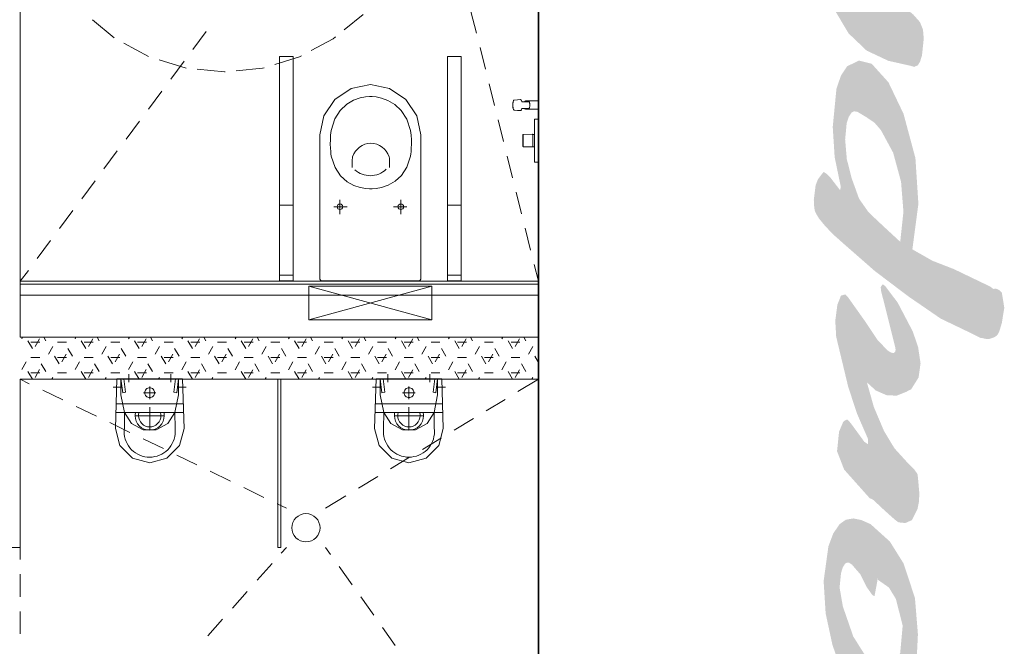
# Model space of a CAD drawing. Header units: millimetres. Extents: x -469965 to -394737, y -22321 to 14469.
# Tile 30 of 256: x -454317 to -450801, y 459 to 2695. Entities that reach past the tile are written whole.
import ezdxf

# ---------------------------------------------------------------- set-up
doc = ezdxf.new("R2010")
doc.units = ezdxf.units.MM
doc.header["$MEASUREMENT"] = 0
for name, color, linetype, lineweight in [('Drawing & Figure_Pen_No__1', 7, 'Continuous', 13), ('Drawing & Figure_Pen_No__100', 7, 'Continuous', 20), ('Drawing & Figure_Pen_No__21', 7, 'Continuous', 35)]:
    doc.layers.add(name, color=color, linetype=linetype, lineweight=lineweight)

msp = doc.modelspace()

# ---------------------------------------------------------------- hatches: boundary and pattern name
at = {"layer": 'Drawing & Figure_Pen_No__1', "linetype": 'Continuous', "lineweight": 0, "true_color": 0x000000}
h = msp.add_hatch(color=18, dxfattribs=at)
h.paths.add_polyline_path([(-451446.4, 3839.9), (-451439.9, 3723.2), (-451415.7, 3608.8), (-451383.8, 3520.2), (-451338.9, 3437.3), (-451323.6, 3348), (-451316.3, 3304.6), (-451308.2, 3255.9), (-451311.3, 3212), (-451314.7, 3198.6), (-451316.8, 3194.4), (-451323.6, 3191.6), (-451328.5, 3194.5), (-451333.7, 3200.3), (-451339.1, 3209.1), (-451362.4, 3273), (-451383.1, 3329), (-451392, 3344.6), (-451396.2, 3348.6), (-451412, 3345), (-451415.9, 3336.1), (-451422.9, 3307.3), (-451430.1, 3264), (-451426.9, 3235.8), (-451418.4, 3187.3), (-451351.6, 2949), (-451324.3, 2863.2), (-451287.5, 2781.1), (-451300.3, 2780.7), (-451314.2, 2790.4), (-451344.4, 2830.8), (-451387.7, 2893.9), (-451403, 2894.8), (-451406.6, 2889.6), (-451410.2, 2881), (-451414.8, 2854.2), (-451421.1, 2804.6), (-451414.9, 2779.2), (-451410.3, 2761.2), (-451409.4, 2754.1), (-451407.4, 2745.8), (-451403, 2723.3), (-451357.4, 2646.7), (-451292.9, 2585.2), (-451215.2, 2548.7), (-451136.8, 2531.1), (-451122.9, 2527.1), (-451109.7, 2532.9), (-451101.9, 2546.3), (-451095.2, 2567.7), (-451088.9, 2627.6), (-451091.6, 2660.2), (-451102.3, 2686.8), (-451125.9, 2713.4), (-451172.4, 2753.1), (-451224.3, 2819.9), (-451280.9, 2922.7), (-451323.6, 3032), (-451320, 3043.8), (-451312.5, 3033.9), (-451303.8, 3029), (-451294.7, 3029.7), (-451285.7, 3036.5), (-451273.6, 3063.6), (-451264.5, 3102.9), (-451256.8, 3209.9), (-451268.5, 3377.7), (-451254.1, 3372.6), (-451210.2, 3376.4), (-451173.8, 3401.2), (-451146.4, 3442.9), (-451126.6, 3500.5), (-451114.1, 3574), (-451110.6, 3648.5), (-451121, 3778.8), (-451161.1, 3903.1), (-451210.4, 3980.5), (-451278.5, 4042.1), (-451341.2, 4061.7), (-451367.9, 4057.2), (-451390.4, 4042.1), (-451412.6, 4009), (-451429.9, 3962.7)])
h.paths.add_polyline_path([(-451390.4, 3816.4), (-451385.2, 3867), (-451379, 3887), (-451370.5, 3901.3), (-451363.9, 3904.3), (-451355.2, 3902.6), (-451345.1, 3896.2), (-451334.4, 3885), (-451315.7, 3863.2), (-451292.9, 3818.3), (-451274, 3791.2), (-451268, 3786.8), (-451265.8, 3785.8), (-451263.2, 3795.1), (-451260.2, 3809.5), (-451254.4, 3843.3), (-451253.2, 3850.7), (-451253.2, 3841.7), (-451213.4, 3815.4), (-451188.2, 3774.9), (-451167.9, 3712.3), (-451163, 3646.7), (-451173.8, 3581.8), (-451175.8, 3576.9), (-451183.4, 3559.4), (-451193.6, 3542), (-451215.6, 3529), (-451241.2, 3529.4), (-451266.5, 3543.1), (-451292.9, 3565.5), (-451320.6, 3600.7), (-451340.7, 3640.7), (-451377.8, 3749.7)], flags=0)
h = msp.add_hatch(color=18, dxfattribs=at)
h.paths.add_polyline_path([(-451474.9, 2104.7), (-451481.5, 2052.7), (-451479.9, 2023.4), (-451477.4, 2011.7), (-451470.5, 1998.3), (-451463.6, 1986.7), (-451440.9, 1958.8), (-451410.3, 1927.2), (-451398.4, 1916.8), (-451377.8, 1898.3), (-451264.3, 1798.9), (-451144, 1707.9), (-451028, 1628.3), (-450922.8, 1577.9), (-450886.7, 1559.8), (-450881.3, 1559.2), (-450874.8, 1557.8), (-450865.5, 1555.8), (-450856.9, 1555.3), (-450849.3, 1557.6), (-450838, 1561.3), (-450828, 1568), (-450823.6, 1573.7), (-450818.7, 1583.7), (-450810, 1613.1), (-450801.2, 1667.2), (-450810, 1721.4), (-450820.1, 1730.7), (-450831.7, 1735.8), (-450839.7, 1734), (-450846.9, 1739.2), (-450850.6, 1742.2), (-450860.3, 1747.1), (-450981.5, 1805.3), (-451058.1, 1835.1), (-451129.5, 1875.7), (-451108, 2038.1), (-451118.6, 2201.4), (-451161.1, 2359.6), (-451214.9, 2471.9), (-451274.8, 2538.3), (-451320.3, 2549.5), (-451362.4, 2529.3), (-451384.5, 2496.2), (-451400.7, 2448.7), (-451413.9, 2312.6), (-451407, 2204.6), (-451385, 2098.7), (-451387.7, 2087), (-451421.8, 2131.3), (-451435.2, 2145), (-451446.4, 2152), (-451450.9, 2146.5), (-451455.4, 2141.1), (-451466.7, 2125.9)])
h.paths.add_polyline_path([(-451363.6, 2197.5), (-451369.6, 2267.5), (-451364, 2327), (-451356.7, 2348.9), (-451346.2, 2364.1), (-451337.7, 2368.4), (-451326, 2366.7), (-451292.9, 2346.9), (-451264.4, 2327.4), (-451241.8, 2301.3), (-451198.1, 2220.6), (-451169.9, 2116.8), (-451161.4, 2009.7), (-451172.9, 1902.8), (-451228.8, 1954.3), (-451281.4, 2003.7), (-451287.5, 2010.2), (-451319.9, 2056.6), (-451346.2, 2129.4)], flags=0)
msp.add_hatch(color=18, dxfattribs=at).paths.add_polyline_path([(-451282.1, 987.6), (-451270.7, 982.6), (-451249.4, 963), (-451233.3, 947.8), (-451215.7, 931.9), (-451192, 910.7), (-451182.1, 903.4), (-451178, 901.1), (-451154.7, 898.8), (-451131.3, 909), (-451111.5, 947.8), (-451106.4, 973.3), (-451104.4, 1002.4), (-451109.6, 1061.6), (-451111.5, 1074.2), (-451122.4, 1089.4), (-451144.9, 1112.1), (-451193.6, 1165.7), (-451231, 1227.8), (-451266.9, 1312.5), (-451292, 1401), (-451260.2, 1371.9), (-451220.7, 1354.7), (-451185.2, 1353.6), (-451152.1, 1366.7), (-451142.1, 1372.2), (-451134, 1375.7), (-451107.2, 1418.7), (-451100.3, 1468.9), (-451109.1, 1527.3), (-451128.3, 1583.2), (-451182.1, 1685.8), (-451226.1, 1744), (-451231.4, 1748.5), (-451235.6, 1750.9), (-451242.6, 1741.2), (-451241.2, 1727), (-451217.2, 1632.5), (-451190, 1523.7), (-451189.5, 1516.5), (-451190.3, 1511), (-451195.6, 1505.5), (-451205.2, 1506.9), (-451218.4, 1515.1), (-451253.5, 1551.9), (-451295.6, 1614.9), (-451360.7, 1706.7), (-451369.5, 1714.7), (-451384.5, 1710.6), (-451397.3, 1678), (-451404.8, 1621.1), (-451401.6, 1563.8), (-451358.8, 1385.6), (-451327.5, 1290.1), (-451287.5, 1197.9), (-451287.5, 1179.8), (-451301.4, 1189.2), (-451325.4, 1222.2), (-451349.8, 1255.6), (-451359.2, 1265.7), (-451362.9, 1268.6), (-451372.3, 1263.8), (-451376.8, 1259.2), (-451391.3, 1224.9), (-451398.5, 1155.1), (-451373.2, 1089.6)])
h = msp.add_hatch(color=18, dxfattribs=at)
h.paths.add_polyline_path([(-451429.4, 815.4), (-451446.4, 691.5), (-451439.2, 576.1), (-451414.8, 463.1), (-451380.9, 367.3), (-451330.8, 279), (-451296.1, 245.9), (-451252.3, 226.6), (-451210.5, 229.2), (-451172.9, 255.5), (-451145.8, 296.3), (-451126, 353.7), (-451113.3, 427.3), (-451109.7, 501.9), (-451120.3, 631.4), (-451161.1, 754.7), (-451210, 832.9), (-451278.5, 894.6), (-451311, 909.2), (-451340.7, 915.2), (-451367.4, 910.4), (-451389.5, 894.6), (-451412.1, 861.6)])
h.paths.add_polyline_path([(-451377.8, 601.2), (-451389.5, 668.9), (-451384.3, 720.1), (-451378.1, 740.3), (-451369.6, 753.8), (-451362.6, 757.8), (-451354.6, 756.7), (-451344.6, 749.7), (-451333.5, 736.6), (-451315.2, 715.5), (-451292.9, 670.7), (-451273.5, 643.2), (-451267.3, 638.5), (-451264.9, 637.3), (-451257.3, 676.9), (-451252.3, 705), (-451252.3, 696), (-451213.1, 668.4), (-451188.2, 627.4), (-451164.1, 532.1), (-451173, 434.3), (-451173.2, 434.2), (-451173.3, 433.9), (-451173.6, 434), (-451173.8, 433.2), (-451175.1, 430.9), (-451178.5, 423.3), (-451185.3, 408.4), (-451193.6, 395.4), (-451215.5, 381.9), (-451241.2, 382), (-451266.5, 395.5), (-451292.9, 418), (-451340.7, 494)], flags=0)

# ---------------------------------------------------------------- linework, layer by layer
at = {"layer": 'Drawing & Figure_Pen_No__100', "color": 7, "linetype": 'Continuous', "lineweight": 20}
for points in [[(-454315.3, 1761.8), (-454315.3, 4071.8)], [(-452465.2, 4051.8), (-452465.2, 1761.8)], [(-453158.4, 2659.4), (-453091.4, 2714.3)], [(-452686.4, 2647.4), (-452705.8, 2725)], [(-454057.3, 2694.6), (-453980, 2631.2)], [(-453698.9, 2589.6), (-453651.1, 2653.8)], [(-453945.4, 2611.3), (-453857.2, 2564.2)], [(-453276.4, 2585.1), (-453197.5, 2627.3)], [(-453197.5, 2627.3), (-453189.3, 2634)], [(-452654.2, 2518.4), (-452673.5, 2596)], [(-453819.2, 2552), (-453723.5, 2522.9)], [(-453778.3, 2483), (-453730.6, 2547.1)], [(-453406.8, 2535.8), (-453318.5, 2562.6)], [(-453340.4, 2563.9), (-453390, 2563.9)], [(-453390, 2563.9), (-453390, 1763.9)], [(-453340.4, 1763.9), (-453340.4, 2563.9)], [(-453318.5, 2562.6), (-453311.6, 2566.3)], [(-452790, 2563.9), (-452740.4, 2563.9)], [(-452790, 1763.9), (-452790, 2563.9)], [(-452740.4, 2563.9), (-452740.4, 1763.9)], [(-453683.7, 2518.9), (-453586.4, 2509.3)], [(-453586.4, 2509.3), (-453584.2, 2509.5)], [(-453544.4, 2513.5), (-453449.8, 2522.8)], [(-453449.8, 2522.8), (-453445, 2524.2)], [(-453065.2, 2463.9), (-453134.1, 2450.2)], [(-452996.3, 2450.2), (-453065.2, 2463.9)], [(-452621.9, 2389.4), (-452641.3, 2467)], [(-453857.8, 2376.3), (-453810, 2440.5)], [(-453134.1, 2450.2), (-453192.5, 2411.2)], [(-452937.9, 2411.2), (-452996.3, 2450.2)], [(-453192.5, 2411.2), (-453231.5, 2352.8)], [(-453149.4, 2393.6), (-453172.5, 2371.8)], [(-453125, 2407.9), (-453149.4, 2393.6)], [(-453101.7, 2416.3), (-453125, 2407.9)], [(-453082.1, 2420.4), (-453101.7, 2416.3)], [(-453068.5, 2421.7), (-453082.1, 2420.4)], [(-453063.4, 2421.8), (-453068.5, 2421.7)], [(-453063.4, 2421.8), (-453058.4, 2421.6)], [(-453058.4, 2421.6), (-453045, 2420.1)], [(-453045, 2420.1), (-453025.5, 2415.7)], [(-453025.5, 2415.7), (-453002.4, 2407)], [(-453002.4, 2407), (-452978.1, 2392.6)], [(-452978.1, 2392.6), (-452955, 2370.9)], [(-452898.9, 2352.8), (-452937.9, 2411.2)], [(-452556.6, 2395.2), (-452556.8, 2390.8)], [(-452556.2, 2399.3), (-452556.6, 2395.2)], [(-452555.4, 2402.8), (-452556.2, 2399.3)], [(-452556, 2395.5), (-452556.2, 2390.8)], [(-452555.5, 2399.8), (-452556, 2395.5)], [(-452554.8, 2403.5), (-452555.5, 2399.8)], [(-452554.5, 2405.5), (-452555.4, 2402.8)], [(-452553.7, 2406.4), (-452554.8, 2403.5)], [(-452553.4, 2407.2), (-452554.5, 2405.5)], [(-452552.6, 2408.2), (-452553.7, 2406.4)], [(-452552.6, 2408.2), (-452553.4, 2407.2)], [(-452551.3, 2408.8), (-452552.6, 2408.2)], [(-452539.8, 2409.8), (-452551.3, 2408.8)], [(-452539.8, 2409.8), (-452551.3, 2408.8)], [(-452529.1, 2410.8), (-452539.8, 2409.8)], [(-452529.1, 2410.8), (-452528.8, 2410.7)], [(-452528.8, 2410.7), (-452527.4, 2410)], [(-452528.8, 2410.7), (-452527.4, 2410)], [(-452527.4, 2410), (-452526.9, 2409.4)], [(-452526.9, 2409.4), (-452525.7, 2407.5)], [(-452525.7, 2407.5), (-452525.3, 2406.7)], [(-452525.3, 2406.7), (-452524.3, 2403.8)], [(-452524.3, 2403.8), (-452524, 2402.2)], [(-452524.1, 2402.9), (-452523.9, 2402.7)], [(-452524.1, 2402.8), (-452523.7, 2402.8)], [(-452523.7, 2402.8), (-452524.1, 2402.8)], [(-452524, 2402.3), (-452524, 2402.2)], [(-452523.7, 2402.8), (-452517.1, 2402.8)], [(-452517.1, 2402.8), (-452523.7, 2402.8)], [(-452517.1, 2402.8), (-452510.8, 2402.8)], [(-452510.8, 2402.8), (-452517.1, 2402.8)], [(-452513.2, 2404.2), (-452514.7, 2402.8)], [(-452511.6, 2405.1), (-452513.2, 2404.2)], [(-452509.6, 2405.7), (-452511.6, 2405.1)], [(-452510.8, 2402.8), (-452504.6, 2402.8)], [(-452504.6, 2402.8), (-452510.8, 2402.8)], [(-452508.5, 2405.8), (-452509.6, 2405.7)], [(-452465.2, 2405.8), (-452508.5, 2405.8)], [(-452508.5, 2405.8), (-452465.2, 2405.8)], [(-452498.5, 2402.8), (-452504.6, 2402.8)], [(-452504.6, 2402.8), (-452498.5, 2402.8)], [(-452498.5, 2402.8), (-452498.2, 2402.7)], [(-452498.2, 2402.7), (-452497.7, 2402.1)], [(-452497.7, 2402.1), (-452497.2, 2401.1)], [(-452497.2, 2401.1), (-452496.8, 2399.8)], [(-452496.8, 2399.8), (-452496.4, 2398)], [(-452496.4, 2398), (-452496.2, 2396.1)], [(-452496.2, 2396.1), (-452496, 2394.1)], [(-452496, 2394.1), (-452495.9, 2392.3)], [(-452495.9, 2392.3), (-452495.9, 2390.8)], [(-452493.7, 2405.8), (-452465.2, 2405.8)], [(-452465.2, 2405.8), (-452493.7, 2405.8)], [(-452465.2, 2405.8), (-452465.2, 2390.8)], [(-453172.5, 2371.8), (-453191.8, 2341.2)], [(-452955, 2370.9), (-452935.5, 2340.5)], [(-452556.8, 2390.8), (-452556.6, 2386.4)], [(-452556.6, 2386.4), (-452556.2, 2382.3)], [(-452556.2, 2390.8), (-452556, 2386.2)], [(-452556.2, 2382.3), (-452555.4, 2378.8)], [(-452556, 2386.2), (-452555.5, 2381.8)], [(-452555.5, 2381.8), (-452554.8, 2378.1)], [(-452555.4, 2378.8), (-452554.5, 2376.1)], [(-452554.8, 2378.1), (-452553.7, 2375.2)], [(-452554.5, 2376.1), (-452553.4, 2374.4)], [(-452553.7, 2375.2), (-452552.6, 2373.4)], [(-452553.4, 2374.4), (-452552.6, 2373.4)], [(-452552.6, 2373.4), (-452551.3, 2372.8)], [(-452551.3, 2372.8), (-452539.8, 2371.8)], [(-452551.3, 2372.8), (-452539.8, 2371.8)], [(-452539.8, 2371.8), (-452529.1, 2370.8)], [(-452528.8, 2371), (-452529.1, 2370.8)], [(-452527.4, 2371.6), (-452528.8, 2371)], [(-452526.9, 2372.2), (-452527.4, 2371.6)], [(-452525.7, 2374.1), (-452526.9, 2372.2)], [(-452525.3, 2374.9), (-452525.7, 2374.1)], [(-452524.3, 2377.8), (-452525.3, 2374.9)], [(-452524, 2379.4), (-452524.3, 2377.8)], [(-452523.9, 2379), (-452524.1, 2378.8)], [(-452524.1, 2378.8), (-452523.7, 2378.8)], [(-452523.7, 2378.8), (-452524.1, 2378.8)], [(-452524, 2379.4), (-452524, 2379.3)], [(-452523.7, 2378.8), (-452517.1, 2378.8)], [(-452517.1, 2378.8), (-452523.7, 2378.8)], [(-452517.1, 2378.8), (-452510.8, 2378.8)], [(-452510.8, 2378.8), (-452517.1, 2378.8)], [(-452514.7, 2378.8), (-452513.2, 2377.4)], [(-452513.2, 2377.4), (-452511.6, 2376.5)], [(-452511.6, 2376.5), (-452509.6, 2375.9)], [(-452504.6, 2378.8), (-452510.8, 2378.8)], [(-452510.8, 2378.8), (-452504.6, 2378.8)], [(-452509.6, 2375.9), (-452508.5, 2375.8)], [(-452465.2, 2375.8), (-452508.5, 2375.8)], [(-452508.5, 2375.8), (-452465.2, 2375.8)], [(-452504.6, 2378.8), (-452498.5, 2378.8)], [(-452498.5, 2378.8), (-452504.6, 2378.8)], [(-452498.2, 2379), (-452498.5, 2378.8)], [(-452497.7, 2379.5), (-452498.2, 2379)], [(-452497.2, 2380.5), (-452497.7, 2379.5)], [(-452496.8, 2381.9), (-452497.2, 2380.5)], [(-452496.4, 2383.6), (-452496.8, 2381.9)], [(-452496.2, 2385.5), (-452496.4, 2383.6)], [(-452496, 2387.6), (-452496.2, 2385.5)], [(-452495.9, 2389.3), (-452496, 2387.6)], [(-452495.9, 2390.8), (-452495.9, 2389.3)], [(-452465.2, 2390.8), (-452465.2, 2375.8)], [(-453937.2, 2269.6), (-453889.4, 2333.8)], [(-453231.5, 2352.8), (-453245.2, 2283.9)], [(-453191.8, 2341.2), (-453205, 2300)], [(-452935.5, 2340.5), (-452921.9, 2300)], [(-452885.2, 2283.9), (-452898.9, 2352.8)], [(-452589.7, 2260.3), (-452609.1, 2337.9)], [(-452478.8, 2340.5), (-452479.1, 2339.8)], [(-452479.1, 2339.8), (-452479.1, 2339.6)], [(-452479.1, 2339.6), (-452479.1, 2339.3)], [(-452479.1, 2339.3), (-452479.1, 2338.6)], [(-452479.1, 2338.6), (-452479.1, 2337.7)], [(-452479.1, 2337.7), (-452479.1, 2336.9)], [(-452479.1, 2336.9), (-452479.1, 2335.8)], [(-452479.1, 2335.8), (-452479.1, 2334.3)], [(-452479.1, 2334.3), (-452479.1, 2332.3)], [(-452479.1, 2332.3), (-452479.1, 2329.7)], [(-452479.1, 2329.7), (-452479.1, 2326.5)], [(-452479.1, 2326.5), (-452479.1, 2322.9)], [(-452479.1, 2322.9), (-452479.1, 2319)], [(-452478.1, 2340.8), (-452478.8, 2340.5)], [(-452478.8, 2340.5), (-452478.8, 2340.2)], [(-452478.8, 2340.2), (-452478.8, 2339.9)], [(-452478.8, 2339.1), (-452478.8, 2339.9)], [(-452478.8, 2339.1), (-452478.8, 2338.3)], [(-452478.8, 2337.5), (-452478.8, 2338.3)], [(-452478.8, 2336.4), (-452478.8, 2337.5)], [(-452478.8, 2336.4), (-452478.8, 2334.9)], [(-452478.8, 2332.8), (-452478.8, 2334.9)], [(-452478.8, 2332.8), (-452478.8, 2330.2)], [(-452478.8, 2327), (-452478.8, 2330.2)], [(-452478.8, 2327), (-452478.8, 2323.3)], [(-452478.8, 2323.3), (-452478.8, 2319.4)], [(-452477.7, 2340.8), (-452478.1, 2340.8)], [(-452465.6, 2340.8), (-452477.7, 2340.8)], [(-452465.2, 2340.8), (-452465.6, 2340.8)], [(-452465.2, 2340.6), (-452465.2, 2340.8)], [(-452465.2, 2340.2), (-452465.2, 2340.6)], [(-452465.2, 2339.5), (-452465.2, 2340.2)], [(-452465.2, 2338.6), (-452465.2, 2339.5)], [(-452465.2, 2337.8), (-452465.2, 2338.6)], [(-452465.2, 2336.6), (-452465.2, 2337.8)], [(-452465.2, 2335.2), (-452465.2, 2336.6)], [(-452465.2, 2333.1), (-452465.2, 2335.2)], [(-452465.2, 2330.4), (-452465.2, 2333.1)], [(-452465.2, 2327.2), (-452465.2, 2330.4)], [(-452465.2, 2323.5), (-452465.2, 2327.2)], [(-452465.2, 2319.6), (-452465.2, 2323.5)], [(-453207.1, 2282.9), (-453205, 2300)], [(-452919.8, 2282.9), (-452921.9, 2300)], [(-452519.8, 2285.6), (-452520, 2285.5)], [(-452519.6, 2285.6), (-452519.8, 2285.6)], [(-452485.8, 2286.3), (-452519.6, 2285.6)], [(-452479.1, 2285.8), (-452487, 2285.8)], [(-452485.4, 2286.3), (-452485.8, 2286.3)], [(-452485.4, 2286.1), (-452485.4, 2286.3)], [(-452485.4, 2285.7), (-452485.4, 2286.1)], [(-452485.4, 2285.2), (-452485.4, 2285.7)], [(-452479.1, 2319), (-452479.1, 2315.1)], [(-452479.1, 2315.1), (-452479.1, 2311)], [(-452479.1, 2311), (-452479.1, 2303.4)], [(-452479.1, 2303.4), (-452479.1, 2292.3)], [(-452479.1, 2292.3), (-452479.1, 2280)], [(-452478.8, 2315.4), (-452478.8, 2319.4)], [(-452478.8, 2311.3), (-452478.8, 2315.4)], [(-452478.8, 2303.6), (-452478.8, 2292.6)], [(-452478.8, 2292.6), (-452478.8, 2280.1)], [(-452465.2, 2315.6), (-452465.2, 2319.6)], [(-452465.2, 2311.4), (-452465.2, 2315.6)], [(-452465.2, 2303.8), (-452465.2, 2311.4)], [(-452465.2, 2292.8), (-452465.2, 2303.8)], [(-452465.2, 2280.2), (-452465.2, 2292.8)], [(-453245.2, 2283.9), (-453245.2, 1768.9)], [(-453208.2, 2250.8), (-453208.1, 2266.3)], [(-453207.7, 2236.8), (-453208.2, 2250.8)], [(-453208.1, 2266.3), (-453207.1, 2282.9)], [(-452918.8, 2266.3), (-452919.8, 2282.9)], [(-452919.1, 2236.8), (-452918.7, 2250.8)], [(-452918.7, 2250.8), (-452918.8, 2266.3)], [(-452885.2, 1768.9), (-452885.2, 2283.9)], [(-452520, 2285.5), (-452520.1, 2285.3)], [(-452520.1, 2285.3), (-452520.1, 2285.2)], [(-452520.1, 2285.2), (-452520.1, 2284.8)], [(-452520.1, 2284.8), (-452520.1, 2284.3)], [(-452520.1, 2284.3), (-452520.1, 2284)], [(-452520.1, 2284), (-452520.1, 2283.5)], [(-452520.1, 2283.5), (-452520.1, 2282.7)], [(-452520.1, 2282.7), (-452520.1, 2281.8)], [(-452520.1, 2281.8), (-452520.1, 2280.6)], [(-452520.1, 2280.6), (-452520.1, 2278.9)], [(-452520.1, 2278.9), (-452520.1, 2275.1)], [(-452520.1, 2275.1), (-452520.1, 2268.4)], [(-452520.1, 2268.4), (-452520.1, 2263.9)], [(-452520.1, 2263.9), (-452520.1, 2259.3)], [(-452520.1, 2259.3), (-452520.1, 2252.7)], [(-452520.1, 2252.7), (-452520.1, 2248.9)], [(-452520, 2285.5), (-452520, 2285.4)], [(-452520, 2285), (-452520, 2285.4)], [(-452520, 2285), (-452520, 2284.5)], [(-452520, 2284.2), (-452520, 2284.5)], [(-452520, 2283.6), (-452520, 2284.2)], [(-452520, 2282.9), (-452520, 2283.6)], [(-452520, 2282.9), (-452520, 2281.9)], [(-452520, 2281.9), (-452520, 2280.8)], [(-452520, 2280.8), (-452520, 2279)], [(-452520, 2279), (-452520, 2275.1)], [(-452520, 2268.5), (-452520, 2275.1)], [(-452520, 2268.5), (-452520, 2263.9)], [(-452520, 2259.3), (-452520, 2263.9)], [(-452520, 2259.3), (-452520, 2252.7)], [(-452520, 2252.7), (-452520, 2248.8)], [(-452485.4, 2284.8), (-452485.4, 2285.2)], [(-452485.4, 2284.3), (-452485.4, 2284.8)], [(-452485.4, 2283.5), (-452485.4, 2284.3)], [(-452485.4, 2282.5), (-452485.4, 2283.5)], [(-452485.4, 2281.3), (-452485.4, 2282.5)], [(-452485.4, 2279.5), (-452485.4, 2281.3)], [(-452485.4, 2275.5), (-452485.4, 2279.5)], [(-452485.4, 2268.6), (-452485.4, 2275.5)], [(-452485.4, 2263.9), (-452485.4, 2268.6)], [(-452485.4, 2259.2), (-452485.4, 2263.9)], [(-452485.4, 2252.3), (-452485.4, 2259.2)], [(-452485.4, 2248.3), (-452485.4, 2252.3)], [(-452479.1, 2280), (-452479.1, 2263.9)], [(-452479.1, 2263.9), (-452479.1, 2247.8)], [(-452478.8, 2263.9), (-452478.8, 2280.1)], [(-452478.8, 2247.7), (-452478.8, 2263.9)], [(-452465.2, 2263.9), (-452465.2, 2280.2)], [(-452465.2, 2247.6), (-452465.2, 2263.9)], [(-454016.6, 2162.9), (-453968.9, 2227.1)], [(-453206.9, 2224.9), (-453207.7, 2236.8)], [(-453206, 2215.8), (-453206.9, 2224.9)], [(-453205.3, 2209.9), (-453206, 2215.8)], [(-452921.6, 2209.9), (-452920.9, 2215.8)], [(-452920.9, 2215.8), (-452920, 2224.9)], [(-452920, 2224.9), (-452919.1, 2236.8)], [(-452520.1, 2248.9), (-452520.1, 2247.2)], [(-452520.1, 2247.2), (-452520.1, 2246)], [(-452520.1, 2246), (-452520.1, 2245.1)], [(-452520.1, 2245.1), (-452520.1, 2244.3)], [(-452520.1, 2244.3), (-452520.1, 2243.8)], [(-452520.1, 2243.8), (-452520.1, 2243.4)], [(-452520.1, 2243.4), (-452520.1, 2243)], [(-452520.1, 2243), (-452520.1, 2242.6)], [(-452520.1, 2242.6), (-452520.1, 2242.4)], [(-452520.1, 2242.4), (-452520, 2242.3)], [(-452520, 2248.8), (-452520, 2247)], [(-452520, 2247), (-452520, 2245.9)], [(-452520, 2245.9), (-452520, 2244.9)], [(-452520, 2244.2), (-452520, 2244.9)], [(-452520, 2243.6), (-452520, 2244.2)], [(-452520, 2243.6), (-452520, 2243.3)], [(-452520, 2243.3), (-452520, 2242.8)], [(-452520, 2242.4), (-452520, 2242.8)], [(-452520, 2242.3), (-452520, 2242.4)], [(-452520, 2242.3), (-452519.8, 2242.2)], [(-452519.8, 2242.2), (-452519.6, 2242.2)], [(-452519.6, 2242.2), (-452485.8, 2241.5)], [(-452487, 2242), (-452479.1, 2242)], [(-452485.8, 2241.5), (-452485.4, 2241.5)], [(-452485.4, 2246.5), (-452485.4, 2248.3)], [(-452485.4, 2245.3), (-452485.4, 2246.5)], [(-452485.4, 2244.3), (-452485.4, 2245.3)], [(-452485.4, 2243.5), (-452485.4, 2244.3)], [(-452485.4, 2243), (-452485.4, 2243.5)], [(-452485.4, 2242.6), (-452485.4, 2243)], [(-452485.4, 2242.1), (-452485.4, 2242.6)], [(-452485.4, 2241.7), (-452485.4, 2242.1)], [(-452485.4, 2241.5), (-452485.4, 2241.7)], [(-452479.1, 2247.8), (-452479.1, 2235.5)], [(-452479.1, 2235.5), (-452479.1, 2224.4)], [(-452479.1, 2224.4), (-452479.1, 2216.8)], [(-452479.1, 2216.8), (-452479.1, 2212.7)], [(-452478.8, 2247.7), (-452478.8, 2235.2)], [(-452478.8, 2235.2), (-452478.8, 2224.2)], [(-452478.8, 2212.4), (-452478.8, 2216.5)], [(-452465.2, 2235), (-452465.2, 2247.6)], [(-452465.2, 2224), (-452465.2, 2235)], [(-452465.2, 2216.4), (-452465.2, 2224)], [(-452465.2, 2212.2), (-452465.2, 2216.4)], [(-453205, 2207.8), (-453205.3, 2209.9)], [(-453191.2, 2167.5), (-453205, 2207.8)], [(-453129.9, 2197), (-453129.9, 2167.7)], [(-452997, 2197), (-452997, 2167.7)], [(-452934.8, 2168.5), (-452921.9, 2207.8)], [(-452921.9, 2207.8), (-452921.6, 2209.9)], [(-452557.5, 2131.3), (-452576.9, 2208.9)], [(-452479.1, 2212.7), (-452479.1, 2208.8)], [(-452479.1, 2208.8), (-452479.1, 2204.9)], [(-452479.1, 2204.9), (-452479.1, 2201.3)], [(-452479.1, 2201.3), (-452479.1, 2198.1)], [(-452479.1, 2198.1), (-452479.1, 2195.5)], [(-452479.1, 2195.5), (-452479.1, 2193.5)], [(-452479.1, 2193.5), (-452479.1, 2192)], [(-452479.1, 2192), (-452479.1, 2190.9)], [(-452479.1, 2190.9), (-452479.1, 2190.1)], [(-452479.1, 2190.1), (-452479.1, 2189.2)], [(-452479.1, 2189.2), (-452479.1, 2188.5)], [(-452479.1, 2188.5), (-452479.1, 2188.2)], [(-452479.1, 2188.2), (-452479.1, 2188)], [(-452479.1, 2188), (-452478.8, 2187.3)], [(-452478.8, 2208.4), (-452478.8, 2212.4)], [(-452478.8, 2208.4), (-452478.8, 2204.5)], [(-452478.8, 2204.5), (-452478.8, 2200.8)], [(-452478.8, 2197.6), (-452478.8, 2200.8)], [(-452478.8, 2197.6), (-452478.8, 2195)], [(-452478.8, 2192.9), (-452478.8, 2195)], [(-452478.8, 2192.9), (-452478.8, 2191.4)], [(-452478.8, 2190.3), (-452478.8, 2191.4)], [(-452478.8, 2189.5), (-452478.8, 2190.3)], [(-452478.8, 2189.5), (-452478.8, 2188.7)], [(-452478.8, 2187.9), (-452478.8, 2188.7)], [(-452478.8, 2187.9), (-452478.8, 2187.5)], [(-452478.8, 2187.5), (-452478.8, 2187.3)], [(-452478.8, 2187.3), (-452478.1, 2187)], [(-452478.1, 2187), (-452477.7, 2187)], [(-452477.7, 2187), (-452465.6, 2187)], [(-452465.6, 2187), (-452465.2, 2187)], [(-452465.2, 2208.2), (-452465.2, 2212.2)], [(-452465.2, 2204.3), (-452465.2, 2208.2)], [(-452465.2, 2200.6), (-452465.2, 2204.3)], [(-452465.2, 2197.4), (-452465.2, 2200.6)], [(-452465.2, 2194.7), (-452465.2, 2197.4)], [(-452465.2, 2192.6), (-452465.2, 2194.7)], [(-452465.2, 2191.1), (-452465.2, 2192.6)], [(-452465.2, 2190), (-452465.2, 2191.1)], [(-452465.2, 2189.2), (-452465.2, 2190)], [(-452465.2, 2188.3), (-452465.2, 2189.2)], [(-452465.2, 2187.6), (-452465.2, 2188.3)], [(-452465.2, 2187.2), (-452465.2, 2187.6)], [(-452465.2, 2187), (-452465.2, 2187.2)], [(-453171.5, 2137.9), (-453191.2, 2167.5)], [(-452954.1, 2139.3), (-452934.8, 2168.5)], [(-454096.1, 2056.3), (-454048.3, 2120.4)], [(-453148.4, 2117.1), (-453171.5, 2137.9)], [(-453124.1, 2103.8), (-453148.4, 2117.1)], [(-453001.6, 2105), (-452977.1, 2118.6)], [(-452977.1, 2118.6), (-452954.1, 2139.3)], [(-453101.1, 2096.1), (-453124.1, 2103.8)], [(-453081.8, 2092.7), (-453101.1, 2096.1)], [(-453068.4, 2091.7), (-453081.8, 2092.7)], [(-453063.4, 2091.8), (-453068.4, 2091.7)], [(-453063.4, 2091.8), (-453058.3, 2091.9)], [(-453058.3, 2091.9), (-453044.7, 2093.1)], [(-453044.7, 2093.1), (-453024.9, 2097)], [(-453024.9, 2097), (-453001.6, 2105)], [(-452525.3, 2002.2), (-452544.6, 2079.9)], [(-453173.8, 2052.5), (-453173.8, 2050.3)], [(-453173.8, 2050.3), (-453173.8, 2044.5)], [(-453173.8, 2044.5), (-453173.8, 2036.3)], [(-452956.6, 2052.5), (-452956.6, 2050.3)], [(-452956.6, 2050.3), (-452956.6, 2044.5)], [(-452956.6, 2044.5), (-452956.6, 2036.3)], [(-454175.5, 1949.6), (-454127.7, 2013.8)], [(-453390, 2033.4), (-453340.4, 2033.4)], [(-453390, 1783.4), (-453390, 2033.4)], [(-453390, 1763.9), (-453390, 2013.9)], [(-453340.4, 2033.4), (-453340.4, 1783.4)], [(-453195.7, 2027.9), (-453193.7, 2027.9)], [(-453193.7, 2027.9), (-453188.3, 2027.9)], [(-453188.3, 2027.9), (-453180.7, 2027.9)], [(-453180.7, 2027.9), (-453172, 2027.9)], [(-453173.8, 2036.3), (-453173.8, 2027)], [(-453173.8, 2027), (-453173.8, 2017.6)], [(-453173.8, 2017.6), (-453173.8, 2009.4)], [(-453173.8, 2009.4), (-453173.8, 2003.6)], [(-453172, 2027.9), (-453163.3, 2027.9)], [(-453163.3, 2027.9), (-453155.7, 2027.9)], [(-453155.7, 2027.9), (-453150.3, 2027.9)], [(-453150.3, 2027.9), (-453148.3, 2027.9)], [(-452980.1, 2027.9), (-452982.2, 2027.9)], [(-452974.7, 2027.9), (-452980.1, 2027.9)], [(-452967.1, 2027.9), (-452974.7, 2027.9)], [(-452958.4, 2027.9), (-452967.1, 2027.9)], [(-452949.7, 2027.9), (-452958.4, 2027.9)], [(-452956.6, 2036.3), (-452956.6, 2027)], [(-452956.6, 2027), (-452956.6, 2017.6)], [(-452956.6, 2017.6), (-452956.6, 2009.4)], [(-452956.6, 2009.4), (-452956.6, 2003.6)], [(-452942.1, 2027.9), (-452949.7, 2027.9)], [(-452936.7, 2027.9), (-452942.1, 2027.9)], [(-452934.7, 2027.9), (-452936.7, 2027.9)], [(-452740.4, 2033.4), (-452790, 2033.4)], [(-452790, 2033.4), (-452790, 1783.4)], [(-452740.4, 1783.4), (-452740.4, 2033.4)], [(-452740.4, 1763.9), (-452740.4, 2013.9)], [(-453173.8, 2003.6), (-453173.8, 2001.4)], [(-452956.6, 2003.6), (-452956.6, 2001.4)], [(-452493, 1873.2), (-452512.4, 1950.8)], [(-454254.9, 1842.9), (-454207.2, 1907.1)], [(-454315.3, 1761.8), (-454286.6, 1800.4)], [(-452465.2, 1761.8), (-452480.2, 1821.8)], [(-452465.2, 1761.8), (-454315.3, 1761.8)], [(-454315.3, 1761.8), (-454315.3, 1711.8)], [(-453340.4, 1783.4), (-453390, 1783.4)], [(-453390, 1763.9), (-453340.4, 1763.9)], [(-453245.2, 1768.9), (-453243.7, 1765.4)], [(-453243.7, 1765.4), (-453240.2, 1763.9)], [(-453240.2, 1763.9), (-452890.2, 1763.9)], [(-452890.2, 1763.9), (-452886.7, 1765.4)], [(-452886.7, 1765.4), (-452885.2, 1768.9)], [(-452790, 1783.4), (-452740.4, 1783.4)], [(-452740.4, 1763.9), (-452790, 1763.9)], [(-452465.2, 1711.8), (-452465.2, 1761.8)], [(-452465.2, 1751.8), (-454315.3, 1751.8)], [(-452845.2, 1623.9), (-453285.2, 1743.9)], [(-452845.2, 1743.9), (-453285.2, 1623.9)], [(-453285.2, 1623.9), (-453285.2, 1743.9)], [(-453285.2, 1743.9), (-452845.2, 1743.9)], [(-452845.2, 1743.9), (-452845.2, 1623.9)], [(-454315.3, 1561.8), (-454315.3, 1711.8)], [(-454315.3, 1711.8), (-452465.2, 1711.8)], [(-452465.2, 1711.8), (-452465.2, 1561.8)], [(-452845.2, 1623.9), (-453285.2, 1623.9)], [(-452465.2, 1561.8), (-454315.3, 1561.8)], [(-454310.1, 1556.2), (-454306.9, 1561.8)], [(-454272.1, 1522), (-454288, 1549.5)], [(-454262.5, 1528.7), (-454246.6, 1556.2)], [(-454224.5, 1549.5), (-454231.6, 1561.8)], [(-454119.6, 1556.2), (-454116.4, 1561.8)], [(-454081.6, 1522), (-454097.5, 1549.5)], [(-454072, 1528.7), (-454056.1, 1556.2)], [(-454034, 1549.5), (-454041.1, 1561.8)], [(-453929.1, 1556.2), (-453925.9, 1561.8)], [(-453891.1, 1522), (-453907, 1549.5)], [(-453881.5, 1528.7), (-453865.6, 1556.2)], [(-453843.5, 1549.5), (-453850.6, 1561.8)], [(-453738.6, 1556.2), (-453735.4, 1561.8)], [(-453700.6, 1522), (-453716.5, 1549.5)], [(-453691, 1528.7), (-453675.1, 1556.2)], [(-453653, 1549.5), (-453660.1, 1561.8)], [(-453548.1, 1556.2), (-453544.9, 1561.8)], [(-453510.1, 1522), (-453526, 1549.5)], [(-453500.5, 1528.7), (-453484.6, 1556.2)], [(-453462.5, 1549.5), (-453469.6, 1561.8)], [(-453357.6, 1556.2), (-453354.4, 1561.8)], [(-453319.6, 1522), (-453335.5, 1549.5)], [(-453310, 1528.7), (-453294.1, 1556.2)], [(-453272, 1549.5), (-453279.1, 1561.8)], [(-453167.1, 1556.2), (-453163.9, 1561.8)], [(-453129.1, 1522), (-453145, 1549.5)], [(-453119.5, 1528.7), (-453103.6, 1556.2)], [(-453081.5, 1549.5), (-453088.6, 1561.8)], [(-452976.6, 1556.2), (-452973.4, 1561.8)], [(-452938.6, 1522), (-452954.5, 1549.5)], [(-452929, 1528.7), (-452913.1, 1556.2)], [(-452891, 1549.5), (-452898.1, 1561.8)], [(-452786.1, 1556.2), (-452782.9, 1561.8)], [(-452748.1, 1522), (-452764, 1549.5)], [(-452738.5, 1528.7), (-452722.6, 1556.2)], [(-452700.5, 1549.5), (-452707.6, 1561.8)], [(-452595.6, 1556.2), (-452592.4, 1561.8)], [(-452557.6, 1522), (-452573.5, 1549.5)], [(-452548, 1528.7), (-452532.1, 1556.2)], [(-452510, 1549.5), (-452517.1, 1561.8)], [(-452465.2, 1411.8), (-452465.2, 1561.8)], [(-454277.4, 1544.6), (-454245.6, 1544.6)], [(-454214.9, 1501.2), (-454199, 1528.7)], [(-454182.1, 1544.6), (-454150.4, 1544.6)], [(-454129.2, 1494.5), (-454145.1, 1522)], [(-454086.9, 1544.6), (-454055.1, 1544.6)], [(-454024.4, 1501.2), (-454008.5, 1528.7)], [(-453991.6, 1544.6), (-453959.9, 1544.6)], [(-453938.7, 1494.5), (-453954.6, 1522)], [(-453896.4, 1544.6), (-453864.6, 1544.6)], [(-453833.9, 1501.2), (-453818, 1528.7)], [(-453801.1, 1544.6), (-453769.4, 1544.6)], [(-453748.2, 1494.5), (-453764.1, 1522)], [(-453705.9, 1544.6), (-453674.1, 1544.6)], [(-453643.4, 1501.2), (-453627.5, 1528.7)], [(-453610.6, 1544.6), (-453578.9, 1544.6)], [(-453557.7, 1494.5), (-453573.6, 1522)], [(-453515.4, 1544.6), (-453483.6, 1544.6)], [(-453452.9, 1501.2), (-453437, 1528.7)], [(-453420.1, 1544.6), (-453388.4, 1544.6)], [(-453367.2, 1494.5), (-453383.1, 1522)], [(-453324.9, 1544.6), (-453293.1, 1544.6)], [(-453262.4, 1501.2), (-453246.5, 1528.7)], [(-453229.6, 1544.6), (-453197.9, 1544.6)], [(-453176.7, 1494.5), (-453192.6, 1522)], [(-453134.4, 1544.6), (-453102.6, 1544.6)], [(-453071.9, 1501.2), (-453056, 1528.7)], [(-453039.1, 1544.6), (-453007.4, 1544.6)], [(-452986.2, 1494.5), (-453002.1, 1522)], [(-452943.9, 1544.6), (-452912.1, 1544.6)], [(-452881.4, 1501.2), (-452865.5, 1528.7)], [(-452848.6, 1544.6), (-452816.9, 1544.6)], [(-452795.7, 1494.5), (-452811.6, 1522)], [(-452753.4, 1544.6), (-452721.6, 1544.6)], [(-452690.9, 1501.2), (-452675, 1528.7)], [(-452658.1, 1544.6), (-452626.4, 1544.6)], [(-452605.2, 1494.5), (-452621.1, 1522)], [(-452562.9, 1544.6), (-452531.1, 1544.6)], [(-452500.4, 1501.2), (-452484.5, 1528.7)], [(-452467.6, 1544.6), (-452465.2, 1544.6)], [(-454277.4, 1489.6), (-454245.6, 1489.6)], [(-454176.8, 1467), (-454192.7, 1494.5)], [(-454182.1, 1489.6), (-454150.4, 1489.6)], [(-454167.3, 1473.7), (-454151.4, 1501.2)], [(-454086.9, 1489.6), (-454055.1, 1489.6)], [(-453986.3, 1467), (-454002.2, 1494.5)], [(-453991.6, 1489.6), (-453959.9, 1489.6)], [(-453976.8, 1473.7), (-453960.9, 1501.2)], [(-453896.4, 1489.6), (-453864.6, 1489.6)], [(-453795.8, 1467), (-453811.7, 1494.5)], [(-453801.1, 1489.6), (-453769.4, 1489.6)], [(-453786.3, 1473.7), (-453770.4, 1501.2)], [(-453705.9, 1489.6), (-453674.1, 1489.6)], [(-453605.3, 1467), (-453621.2, 1494.5)], [(-453610.6, 1489.6), (-453578.9, 1489.6)], [(-453595.8, 1473.7), (-453579.9, 1501.2)], [(-453515.4, 1489.6), (-453483.6, 1489.6)], [(-453414.8, 1467), (-453430.7, 1494.5)], [(-453420.1, 1489.6), (-453388.4, 1489.6)], [(-453405.3, 1473.7), (-453389.4, 1501.2)], [(-453324.9, 1489.6), (-453293.1, 1489.6)], [(-453224.3, 1467), (-453240.2, 1494.5)], [(-453229.6, 1489.6), (-453197.9, 1489.6)], [(-453214.8, 1473.7), (-453198.9, 1501.2)], [(-453134.4, 1489.6), (-453102.6, 1489.6)], [(-453033.8, 1467), (-453049.7, 1494.5)], [(-453039.1, 1489.6), (-453007.4, 1489.6)], [(-453024.3, 1473.7), (-453008.4, 1501.2)], [(-452943.9, 1489.6), (-452912.1, 1489.6)], [(-452843.3, 1467), (-452859.2, 1494.5)], [(-452848.6, 1489.6), (-452816.9, 1489.6)], [(-452833.8, 1473.7), (-452817.9, 1501.2)], [(-452753.4, 1489.6), (-452721.6, 1489.6)], [(-452652.8, 1467), (-452668.7, 1494.5)], [(-452658.1, 1489.6), (-452626.4, 1489.6)], [(-452643.3, 1473.7), (-452627.4, 1501.2)], [(-452562.9, 1489.6), (-452531.1, 1489.6)], [(-452465.2, 1472), (-452478.2, 1494.5)], [(-452467.6, 1489.6), (-452465.2, 1489.6)], [(-454310.1, 1446.3), (-454294.3, 1473.7)], [(-454262.5, 1418.8), (-454246.6, 1446.3)], [(-454224.5, 1439.5), (-454240.3, 1467)], [(-454119.6, 1446.3), (-454103.8, 1473.7)], [(-454072, 1418.8), (-454056.1, 1446.3)], [(-454034, 1439.5), (-454049.8, 1467)], [(-453929.1, 1446.3), (-453913.3, 1473.7)], [(-453881.5, 1418.8), (-453865.6, 1446.3)], [(-453843.5, 1439.5), (-453859.3, 1467)], [(-453738.6, 1446.2), (-453722.8, 1473.7)], [(-453691, 1418.8), (-453675.1, 1446.2)], [(-453653, 1439.5), (-453668.8, 1467)], [(-453548.1, 1446.2), (-453532.3, 1473.7)], [(-453500.5, 1418.8), (-453484.6, 1446.2)], [(-453462.5, 1439.5), (-453478.3, 1467)], [(-453357.6, 1446.2), (-453341.8, 1473.7)], [(-453310, 1418.8), (-453294.1, 1446.2)], [(-453272, 1439.5), (-453287.8, 1467)], [(-453167.1, 1446.2), (-453151.3, 1473.7)], [(-453119.5, 1418.8), (-453103.6, 1446.2)], [(-453081.5, 1439.5), (-453097.3, 1467)], [(-452976.6, 1446.2), (-452960.8, 1473.7)], [(-452929, 1418.8), (-452913.1, 1446.2)], [(-452891, 1439.5), (-452906.8, 1467)], [(-452786.1, 1446.2), (-452770.3, 1473.7)], [(-452738.5, 1418.8), (-452722.6, 1446.2)], [(-452700.5, 1439.5), (-452716.3, 1467)], [(-452595.6, 1446.2), (-452579.8, 1473.7)], [(-452548, 1418.7), (-452532.1, 1446.2)], [(-452510, 1439.5), (-452525.8, 1467)], [(-454315.3, 811.8), (-454315.3, 1411.8)], [(-454315.3, 1411.8), (-452465.2, 1411.8)], [(-454315.3, 1411.8), (-454283.1, 1396.2)], [(-454272.1, 1412), (-454288, 1439.5)], [(-454277.4, 1434.6), (-454245.6, 1434.6)], [(-454203, 1411.8), (-454199, 1418.8)], [(-454182.1, 1434.6), (-454150.4, 1434.6)], [(-454145, 1411.8), (-454145.1, 1412)], [(-454081.6, 1412), (-454097.5, 1439.5)], [(-454086.9, 1434.6), (-454055.1, 1434.6)], [(-454012.5, 1411.8), (-454008.5, 1418.8)], [(-453991.6, 1434.6), (-453959.9, 1434.6)], [(-453970.7, 1413.9), (-453975.7, 1236.4)], [(-453735.7, 1413.9), (-453970.7, 1413.9)], [(-453955.7, 1413.9), (-453949.7, 1363.9)], [(-453955.7, 1356.9), (-453955.7, 1413.9)], [(-453954.5, 1411.8), (-453954.6, 1412)], [(-453945.7, 1413.9), (-453939.8, 1365.4)], [(-453928.2, 1401.9), (-453928.2, 1429.9)], [(-453891.1, 1412), (-453907, 1439.5)], [(-453896.4, 1434.6), (-453864.6, 1434.6)], [(-453822, 1411.8), (-453818, 1418.8)], [(-453801.1, 1434.6), (-453769.4, 1434.6)], [(-453778.2, 1401.9), (-453778.2, 1429.9)], [(-453760.8, 1413.9), (-453766.6, 1365.4)], [(-453764, 1411.8), (-453764.1, 1412)], [(-453750.7, 1413.9), (-453756.7, 1363.9)], [(-453750.7, 1356.9), (-453750.7, 1413.9)], [(-453730.7, 1236.4), (-453735.7, 1413.9)], [(-453700.6, 1412), (-453716.5, 1439.5)], [(-453705.9, 1434.6), (-453674.1, 1434.6)], [(-453631.5, 1411.8), (-453627.5, 1418.8)], [(-453610.6, 1434.6), (-453578.9, 1434.6)], [(-453573.5, 1411.8), (-453573.6, 1412.1)], [(-453510.1, 1412.1), (-453526, 1439.5)], [(-453515.4, 1434.6), (-453483.6, 1434.6)], [(-453441, 1411.8), (-453437, 1418.8)], [(-453420.1, 1434.6), (-453388.4, 1434.6)], [(-453395.3, 1411.8), (-453385.3, 1411.8)], [(-453395.3, 811.8), (-453395.3, 1411.8)], [(-453385.3, 1411.8), (-453385.3, 811.8)], [(-453383, 1411.8), (-453383.1, 1412.1)], [(-453319.6, 1412.1), (-453335.5, 1439.5)], [(-453324.9, 1434.6), (-453293.1, 1434.6)], [(-453250.5, 1411.8), (-453246.5, 1418.8)], [(-453229.6, 1434.6), (-453197.9, 1434.6)], [(-453192.5, 1411.8), (-453192.6, 1412.1)], [(-453129.1, 1412.1), (-453145, 1439.5)], [(-453134.4, 1434.6), (-453102.6, 1434.6)], [(-453060, 1411.8), (-453056, 1418.8)], [(-453044.8, 1413.9), (-453049.8, 1236.4)], [(-452809.8, 1413.9), (-453044.8, 1413.9)], [(-453039.1, 1434.6), (-453007.4, 1434.6)], [(-453029.8, 1413.9), (-453023.8, 1363.9)], [(-453029.8, 1356.9), (-453029.8, 1413.9)], [(-453019.7, 1413.9), (-453013.9, 1365.4)], [(-453002.3, 1401.9), (-453002.3, 1429.9)], [(-453002, 1411.8), (-453002.1, 1412.1)], [(-452938.6, 1412.1), (-452954.5, 1439.5)], [(-452943.9, 1434.6), (-452912.1, 1434.6)], [(-452869.5, 1411.8), (-452865.5, 1418.8)], [(-452852.3, 1401.9), (-452852.3, 1429.9)], [(-452848.6, 1434.6), (-452816.9, 1434.6)], [(-452834.9, 1413.9), (-452840.7, 1365.4)], [(-452824.8, 1413.9), (-452830.8, 1363.9)], [(-452824.8, 1356.9), (-452824.8, 1413.9)], [(-452811.5, 1411.8), (-452811.6, 1412.1)], [(-452804.8, 1236.4), (-452809.8, 1413.9)], [(-452748.1, 1412.1), (-452764, 1439.5)], [(-452753.4, 1434.6), (-452721.6, 1434.6)], [(-452679, 1411.8), (-452675, 1418.8)], [(-452658.1, 1434.6), (-452626.4, 1434.6)], [(-452621, 1411.8), (-452621.1, 1412.1)], [(-452557.6, 1412.1), (-452573.5, 1439.5)], [(-452562.9, 1434.6), (-452531.1, 1434.6)], [(-452465.2, 1411.8), (-452538.1, 1367.7)], [(-452488.5, 1411.8), (-452484.5, 1418.7)], [(-452467.6, 1434.6), (-452465.2, 1434.6)], [(-452465.2, 1411.8), (-452465.2, -258.1)], [(-454235.4, 1373.1), (-454163.4, 1338.3)], [(-453954.2, 1383.9), (-453983.7, 1383.9)], [(-453853.2, 1386.4), (-453853.2, 1341.4)], [(-453752.2, 1383.9), (-453722.7, 1383.9)], [(-453028.3, 1383.9), (-453057.8, 1383.9)], [(-452927.3, 1386.4), (-452927.3, 1341.4)], [(-452826.3, 1383.9), (-452796.8, 1383.9)], [(-453955.7, 1356.9), (-453942.7, 1293.9)], [(-453949.7, 1363.9), (-453939.8, 1365.4)], [(-453830.7, 1363.9), (-453875.7, 1363.9)], [(-453756.7, 1363.9), (-453766.6, 1365.4)], [(-453763.7, 1293.9), (-453750.7, 1356.9)], [(-453029.8, 1356.9), (-453016.8, 1293.9)], [(-453023.8, 1363.9), (-453013.9, 1365.4)], [(-452904.8, 1363.9), (-452949.8, 1363.9)], [(-452830.8, 1363.9), (-452840.7, 1365.4)], [(-452837.8, 1293.9), (-452824.8, 1356.9)], [(-452583.4, 1340.3), (-452651.9, 1298.9)], [(-454115.7, 1315.2), (-454043.7, 1280.3)], [(-453973.3, 1323.9), (-453733.2, 1323.9)], [(-453853.2, 1312.9), (-453853.2, 1229.9)], [(-453047.3, 1323.9), (-452807.2, 1323.9)], [(-452927.3, 1312.9), (-452927.3, 1229.9)], [(-453974.1, 1293.9), (-453732.4, 1293.9)], [(-453942.7, 1293.9), (-453943.7, 1235.9)], [(-453942.7, 1293.9), (-453917.9, 1254)], [(-453905.2, 1281.9), (-453801.2, 1281.9)], [(-453788.6, 1254), (-453763.7, 1293.9)], [(-453763.7, 1293.9), (-453762.8, 1235.9)], [(-453048.2, 1293.9), (-452806.4, 1293.9)], [(-453016.8, 1293.9), (-453017.7, 1235.9)], [(-453016.8, 1293.9), (-452991.9, 1254)], [(-452979.3, 1281.9), (-452875.3, 1281.9)], [(-452862.6, 1254), (-452837.8, 1293.9)], [(-452837.8, 1293.9), (-452836.8, 1235.9)], [(-452697.2, 1271.4), (-452765.6, 1230)], [(-453996, 1257.2), (-453924, 1222.4)], [(-453975.7, 1236.4), (-453959.3, 1175.1)], [(-453917.9, 1254), (-453876.8, 1231.1)], [(-453876.8, 1231.1), (-453829.7, 1231.1)], [(-453829.7, 1231.1), (-453788.6, 1254)], [(-453747.2, 1175.1), (-453730.7, 1236.4)], [(-453049.8, 1236.4), (-453033.4, 1175.1)], [(-452991.9, 1254), (-452950.8, 1231.1)], [(-452950.8, 1231.1), (-452903.8, 1231.1)], [(-452903.8, 1231.1), (-452862.6, 1254)], [(-452821.2, 1175.1), (-452804.8, 1236.4)], [(-453876.3, 1199.3), (-453804.2, 1164.4)], [(-452811, 1202.6), (-452879.4, 1161.1)], [(-453959.3, 1175.1), (-453914.5, 1130.3)], [(-453792, 1130.3), (-453747.2, 1175.1)], [(-453033.4, 1175.1), (-452988.5, 1130.3)], [(-452866, 1130.3), (-452821.2, 1175.1)], [(-453914.5, 1130.3), (-453853.2, 1113.9)], [(-453853.2, 1113.9), (-453792, 1130.3)], [(-453756.5, 1141.3), (-453684.5, 1106.5)], [(-452924.8, 1133.7), (-452993.2, 1092.3)], [(-452988.5, 1130.3), (-452927.3, 1113.9)], [(-452927.3, 1113.9), (-452866, 1130.3)], [(-453636.8, 1083.4), (-453564.8, 1048.5)], [(-453038.5, 1064.8), (-453107, 1023.4)], [(-453517.1, 1025.4), (-453445.1, 990.5)], [(-453152.3, 995.9), (-453225.2, 951.8)], [(-453397.4, 967.4), (-453365.2, 951.8)], [(-454465.3, 811.8), (-454315.3, 811.8)], [(-454315.3, 811.8), (-454315.3, 768.9)], [(-453385.3, 811.8), (-453395.3, 811.8)], [(-453383.4, 791.4), (-453365.2, 811.8)], [(-453207.1, 786.4), (-453225.2, 811.8)], [(-453469.4, 694.5), (-453416.3, 754.3)], [(-453130.1, 678), (-453176.4, 743.2)], [(-454315.3, 715.9), (-454315.3, 635.9)], [(-453557.7, 595), (-453504.6, 654.8)], [(-453053.1, 569.5), (-453099.4, 634.8)], [(-454315.3, 582.9), (-454315.3, 502.9)], [(-453646, 495.6), (-453592.9, 555.4)], [(-452976.1, 461.1), (-453022.4, 526.3)]]:
    msp.add_lwpolyline(points, dxfattribs=at)
for points in [[(-453128.4, 2206.2, -0.3183), (-453063.4, 2254.7)], [(-453063.4, 2254.7, -0.318277), (-452998.4, 2206.2)], [(-453129.9, 2197, -0.081036), (-453128.4, 2206.2)], [(-452998.4, 2206.2, -0.073383), (-452997, 2197)], [(-453008.4, 2161.7, -0.193842), (-453065.7, 2138.6, -0.180866), (-453120.1, 2159)], [(-453802.6, 1293.9, -0.056341), (-453801.2, 1281.9, -0.414214), (-453853.2, 1229.9, -0.414214), (-453905.2, 1281.9, -0.062372), (-453903.8, 1293.9)], [(-453815.1, 1293.9, -0.075128), (-453813.2, 1281.9, -0.414214), (-453853.2, 1241.9, -0.414214), (-453893.2, 1281.9, -0.075128), (-453891.4, 1293.9)], [(-452876.7, 1293.9, -0.056341), (-452875.3, 1281.9, -0.414214), (-452927.3, 1229.9, -0.414214), (-452979.3, 1281.9, -0.056341), (-452977.9, 1293.9)], [(-452889.1, 1293.9, -0.075128), (-452887.3, 1281.9, -0.414214), (-452927.3, 1241.9, -0.414214), (-452967.3, 1281.9, -0.081), (-452965.4, 1293.9)], [(-453762.8, 1235.9, -0.034421), (-453762.1, 1225, -0.414214), (-453853.2, 1133.9, -0.414214), (-453944.4, 1225, -0.027595), (-453943.7, 1235.9)], [(-452836.8, 1235.9, -0.027595), (-452836.2, 1225, -0.414214), (-452927.3, 1133.9, -0.414214), (-453018.4, 1225, -0.034421), (-453017.7, 1235.9)], [(-453345.5, 881.8, -0.414214), (-453295.2, 932.2, -0.414214), (-453244.8, 881.8)], [(-453244.8, 881.8, -0.414214), (-453295.2, 831.5, -0.414214), (-453345.5, 881.8)]]:
    msp.add_lwpolyline(points, format="xyb", dxfattribs=at)
for points in [[(-453163.8, 2027.9, 0.414214), (-453173.8, 2037.9, 0.414214), (-453183.8, 2027.9, 0.414214), (-453173.8, 2017.9, 0.414214)], [(-452946.6, 2027.9, 0.414214), (-452956.6, 2037.9, 0.414214), (-452966.6, 2027.9, 0.414214), (-452956.6, 2017.9, 0.414214)], [(-453835.7, 1363.9, 0.414214), (-453853.2, 1381.4, 0.414214), (-453870.7, 1363.9, 0.414214), (-453853.2, 1346.4, 0.414214)], [(-452909.8, 1363.9, 0.414214), (-452927.3, 1381.4, 0.414214), (-452944.8, 1363.9, 0.414214), (-452927.3, 1346.4, 0.414214)]]:
    msp.add_lwpolyline(points, format="xyb", close=True, dxfattribs=at)
at = {"layer": 'Drawing & Figure_Pen_No__21', "color": 7, "linetype": 'Continuous', "lineweight": 35}
msp.add_lwpolyline([(-452465.2, -8167), (-452465.2, 7496.2)], dxfattribs=at)

doc.saveas('drawing.dxf')
